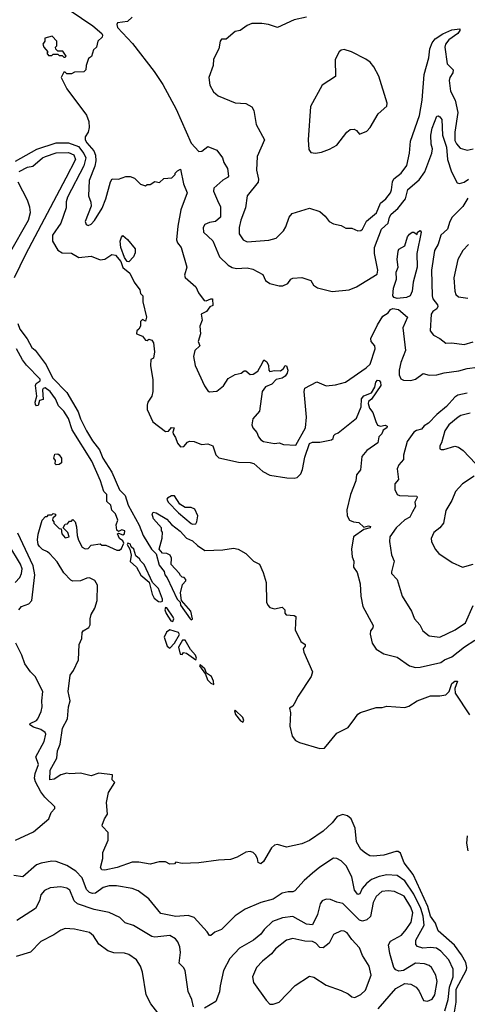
# Model space of a CAD drawing. Extents: x 1468344 to 1613994, y 525695 to 643861.
# Tile 86 of 256: x 1494534 to 1497487, y 613663 to 620157. Entities that reach past the tile are written whole.
import ezdxf

# ---------------------------------------------------------------- set-up
doc = ezdxf.new("R2010")
doc.units = 0

msp = doc.modelspace()

# ---------------------------------------------------------------- linework, layer by layer
at = {"layer": '0CON10XD'}
for points in [[(1494867.6, 620217.6), (1495017.5, 620115), (1495076.7, 620065), (1495080, 620055), (1495078.3, 620041.7), (1495050, 620015), (1495040, 619975), (1495021.7, 619958.3), (1495007, 619913), (1494988.3, 619901.7), (1494972.5, 619855), (1494970, 619825), (1494957, 619813), (1494895, 619810), (1494875, 619800), (1494845, 619800), (1494835, 619810), (1494825, 619810), (1494807.5, 619775), (1494845, 619701.2), (1494975.8, 619525.8), (1494989.7, 619485), (1494992.2, 619445), (1494985, 619415.7), (1494966.9, 619385), (1494966, 619365), (1494976, 619345), (1495022.4, 619292.4), (1495033.2, 619263.2), (1495036.5, 619225), (1495029.7, 619190.3), (1494991.5, 619095), (1494988, 618995), (1495004, 618954), (1495006.6, 618926.6), (1494965.7, 618825), (1494972.1, 618805), (1494985, 618799.6), (1495005, 618808.6), (1495027, 618833), (1495077.5, 618912.5), (1495102.9, 618975), (1495132.6, 619087.4), (1495145, 619106.2), (1495185, 619104), (1495235, 619122.9), (1495263.2, 619123.2), (1495290.8, 619110.8), (1495331.7, 619071.7), (1495365, 619060), (1495375, 619070), (1495395, 619070), (1495425, 619090), (1495457, 619083), (1495485, 619110), (1495537, 619113), (1495560, 619135), (1495560, 619145), (1495575, 619160), (1495595, 619170), (1495615.5, 619075), (1495638, 619015), (1495597.6, 618902.4), (1495577.6, 618795), (1495569.4, 618705), (1495575.7, 618685), (1495598.1, 618655), (1495636, 618525), (1495622, 618472), (1495625.9, 618455.9), (1495696.2, 618395), (1495712.5, 618355), (1495751.2, 618305), (1495765, 618301.4), (1495795, 618315.8), (1495806, 618315), (1495808.7, 618271.3), (1495787.5, 618262.5), (1495767.3, 618232.7), (1495731.9, 618215), (1495737.5, 618175), (1495721.8, 618135), (1495727.5, 618085), (1495710.8, 618035), (1495722.2, 618005), (1495690, 617975), (1495681.1, 617935), (1495692.3, 617875), (1495752.8, 617742.8), (1495775, 617708.8), (1495785, 617702), (1495835, 617707.1), (1495878.5, 617741.5), (1495910.3, 617789.7), (1495955, 617816.9), (1495995.3, 617824.7), (1496015, 617840), (1496025, 617840.6), (1496055, 617815.5), (1496075, 617818.8), (1496105, 617837.8), (1496135, 617894.4), (1496145, 617912.2), (1496165, 617899.6), (1496175.3, 617875), (1496176.7, 617845), (1496185, 617835.6), (1496215, 617843), (1496255, 617839.7), (1496274.5, 617855), (1496285, 617876.2), (1496295, 617873.8), (1496301.8, 617845), (1496297.8, 617825), (1496284.7, 617805), (1496265, 617792.8), (1496225, 617784), (1496197.2, 617752.8), (1496155, 617734.3), (1496133.1, 617705), (1496115.6, 617575), (1496072.7, 617525), (1496066.2, 617485), (1496071.8, 617465), (1496098, 617435), (1496110, 617405), (1496125.8, 617385), (1496143.3, 617375), (1496215, 617361.5), (1496245.6, 617365.6), (1496275, 617355.8), (1496355, 617350.8), (1496419.6, 617465), (1496425.3, 617535), (1496410, 617705), (1496414.5, 617725.5), (1496495, 617769.2), (1496555, 617742.5), (1496618.3, 617748.3), (1496683.2, 617766.8), (1496820.5, 617859.5), (1496845, 617883.8), (1496878.9, 617985), (1496876.5, 618005), (1496853.5, 618035), (1496850, 618055), (1496893.4, 618145), (1496929, 618201), (1496965, 618222.5), (1496979.1, 618245), (1496995, 618251.6), (1497033.3, 618245), (1497091.8, 618195), (1497061, 618125), (1497078.5, 617975), (1497049, 617895), (1497037.9, 617845), (1497038, 617815), (1497048.5, 617788.5), (1497065, 617779.5), (1497115, 617776.4), (1497145, 617785.6), (1497195, 617822.9), (1497235, 617812.5), (1497285, 617814.5), (1497335, 617827.7), (1497429.8, 617840.2)], [(1495276, 620174), (1495245, 620144), (1495180, 620135), (1495174.2, 620125), (1495178.6, 620105), (1495279, 619999), (1495420.4, 619815), (1495479.1, 619729.1), (1495566.1, 619566.1), (1495665, 619342.5), (1495715, 619286.7), (1495735, 619288.8), (1495775, 619320), (1495835, 619296.2), (1495872, 619245), (1495880, 619215), (1495904, 619175), (1495910.8, 619125), (1495905.8, 619115), (1495875, 619097.9), (1495815.6, 619045), (1495813.3, 619025), (1495845, 618949.2), (1495858.5, 618925), (1495858.6, 618855), (1495825, 618825.6), (1495785, 618818.5), (1495754.7, 618805.3), (1495743.3, 618785), (1495746.7, 618755), (1495808.5, 618698.5), (1495852.7, 618592.7), (1495908.6, 618538.6), (1495935, 618521.4), (1495964.6, 618514.6), (1496035, 618520), (1496071.7, 618511.7), (1496138.8, 618475), (1496155.5, 618435.5), (1496185, 618417.5), (1496245, 618401.2), (1496269.3, 618400.7), (1496303, 618417), (1496322.5, 618445), (1496335, 618452.5), (1496395, 618456.7), (1496455, 618437.5), (1496472.5, 618405), (1496497.7, 618387.7), (1496595, 618364.5), (1496706.7, 618375), (1496755, 618394.3), (1496891.4, 618478.6), (1496896.9, 618505), (1496874.6, 618615.4), (1496873.5, 618655), (1496920.8, 618775), (1496965.2, 618814.8), (1496974.3, 618855), (1496985, 618873.8), (1497027.6, 618912.4), (1497080, 618975), (1497095, 619035.6), (1497169.9, 619100.1), (1497207.6, 619152.4), (1497253, 619277), (1497256.5, 619305), (1497248.9, 619335), (1497246.1, 619395), (1497255, 619440.8), (1497285, 619520), (1497295, 619523.3), (1497305, 619516.7), (1497317.9, 619497.9), (1497323, 619395), (1497348.8, 619315), (1497355.2, 619235), (1497383.3, 619153.3), (1497420.9, 619080.9), (1497435, 619075.6), (1497465, 619085.5), (1497495.3, 619104.7)], [(1496425, 620174.3), (1496345, 620156), (1496235, 620104.2), (1496175, 620124.3), (1496131.5, 620131.5), (1496065, 620130.5), (1496035, 620119.2), (1495987.5, 620085), (1495955, 620078.6), (1495895, 620028.8), (1495865, 620028), (1495855.8, 620014.2), (1495848.6, 619965), (1495812.7, 619897.3), (1495810, 619855), (1495782.5, 619775), (1495788, 619725), (1495811.7, 619681.7), (1495843.6, 619653.6), (1495955, 619608.6), (1496025, 619602.9), (1496065, 619582), (1496078.6, 619558.6), (1496094.5, 619465), (1496150, 619365), (1496099.5, 619255), (1496096.7, 619165), (1496109.2, 619105), (1496107.5, 619085), (1496035.6, 618995), (1496024.6, 618915), (1495992.4, 618835), (1495981.5, 618785), (1495981.4, 618745), (1496007.5, 618705), (1496035, 618690.5), (1496177.5, 618702.5), (1496225, 618716), (1496275.3, 618764.7), (1496290.2, 618789.8), (1496311.1, 618855), (1496331.5, 618878.5), (1496445, 618912.9), (1496515, 618891.2), (1496549.7, 618859.7), (1496575, 618826.2), (1496605, 618810.8), (1496655, 618798.8), (1496685, 618781.2), (1496725, 618781.2), (1496765, 618764), (1496784.1, 618765.9), (1496795, 618774), (1496821.7, 618828.3), (1496886.7, 618883.3), (1496914.5, 618945.5), (1496949.7, 618975), (1496979.1, 619015), (1496987.3, 619035), (1496993.2, 619086.8), (1497002.9, 619107.1), (1497050, 619145), (1497087.5, 619195), (1497105.5, 619275.5), (1497113.1, 619355), (1497171.8, 619525), (1497188.4, 619625), (1497201.1, 619795), (1497233.2, 619905), (1497240, 619965), (1497254.2, 620005), (1497275, 620030.7), (1497325, 620064.1), (1497385, 620090.7), (1497436.6, 620096.6), (1497438.1, 620085), (1497424.6, 620065), (1497365.6, 620024.4), (1497343.9, 619995), (1497338, 619975), (1497353.2, 619865), (1497394.5, 619825), (1497391.1, 619805), (1497372.1, 619775), (1497367.3, 619755), (1497375.9, 619685), (1497405.9, 619625), (1497423.5, 619545), (1497404.8, 619415), (1497405, 619360), (1497415, 619337.8), (1497440.1, 619310.1), (1497485, 619296.2), (1497525.9, 619305.9)], [(1494835, 619910), (1494840, 619915), (1494818.3, 619948.3), (1494785, 619950), (1494771.7, 619961.7), (1494770, 619975), (1494780, 619985), (1494780, 620015), (1494748.3, 620048.3), (1494700, 620035), (1494700, 620015), (1494687.5, 619995), (1494693.3, 619975), (1494720, 619945), (1494712.5, 619935), (1494725, 619920), (1494745, 619920), (1494755, 619930), (1494785, 619930), (1494795, 619920), (1494815, 619920), (1494825, 619910), (1494835, 619910)], [(1496485, 619276.7), (1496525, 619283.8), (1496577.7, 619302.3), (1496625, 619330), (1496692.5, 619415), (1496715, 619432.5), (1496740, 619435), (1496756.4, 619426.4), (1496775, 619402.5), (1496825, 619422), (1496846.2, 619445), (1496898.8, 619535), (1496956.1, 619586.1), (1496957.5, 619605), (1496903.8, 619785), (1496871.2, 619845), (1496845.6, 619875.6), (1496816.5, 619896.5), (1496723.8, 619945), (1496675, 619960), (1496655, 619955.8), (1496642, 619945), (1496615.8, 619895), (1496618.3, 619781.7), (1496528.8, 619725), (1496453.3, 619585), (1496436, 619365), (1496440.7, 619300.7), (1496455, 619280), (1496485, 619276.7)], [(1494505.8, 619224.2), (1494648.1, 619301.9), (1494775, 619344.5), (1494855.4, 619345.4), (1494921.1, 619321.1), (1494957.6, 619275), (1494970.4, 619245), (1494957.6, 619192.4), (1494849.3, 618985), (1494840.9, 618955), (1494839.6, 618915), (1494804.7, 618815.3), (1494750, 618735), (1494750.6, 618695), (1494785, 618636.7), (1494815, 618619.2), (1494875.7, 618615.7), (1494925, 618589.2), (1495005, 618596.9), (1495065, 618572.2), (1495095, 618576.9), (1495142.6, 618607.4), (1495165, 618604.5), (1495200.8, 618560.8), (1495215, 618521.2), (1495260.8, 618485), (1495288.6, 618425), (1495326, 618375), (1495330, 618350), (1495346, 618335), (1495346.5, 618295), (1495370, 618195), (1495365, 618167.5), (1495345, 618180), (1495330, 618165), (1495330, 618135), (1495320, 618115), (1495307.5, 618105), (1495303.6, 618083.6), (1495345, 618070), (1495365, 618042.5), (1495375, 618040), (1495385, 618050), (1495405, 618042.5), (1495415.9, 618025.9), (1495423.3, 617965), (1495416.7, 617923.3), (1495400, 617915), (1495397.5, 617875), (1495411.7, 617781.7), (1495411.9, 617705), (1495405.5, 617674.5), (1495380, 617635), (1495374, 617615), (1495374, 617585), (1495412, 617505), (1495495, 617441.2), (1495515, 617442.5), (1495535, 617468), (1495552.5, 617465), (1495543.3, 617436.7), (1495546.2, 617425), (1495561.9, 617401.9), (1495575, 617363.3), (1495595, 617338.8), (1495617.6, 617342.4), (1495640.2, 617369.8), (1495654.1, 617375.9), (1495685, 617374.1), (1495734.4, 617354.4), (1495775, 617359), (1495807.8, 617345), (1495827.7, 617287.7), (1495847.2, 617267.2), (1495977.6, 617237.6), (1496055.2, 617235.2), (1496078.8, 617228.8), (1496137.1, 617177.1), (1496185, 617152.1), (1496295.4, 617135.4), (1496345, 617132.5), (1496365, 617137.5), (1496387.7, 617162.3), (1496399.7, 617190.3), (1496415, 617271.2), (1496445, 617361.4), (1496465, 617369.5), (1496515, 617369.5), (1496590, 617385), (1496602, 617395), (1496606.2, 617415), (1496615, 617423.8), (1496635, 617432), (1496755, 617527.5), (1496786.2, 617603.8), (1496788.4, 617655), (1496805, 617676.4), (1496854.8, 617695.2), (1496876.5, 617733.5), (1496883.4, 617766.6), (1496895, 617778.8), (1496905, 617776.8), (1496913.2, 617765), (1496916.2, 617745), (1496855, 617654.2), (1496835, 617639.2), (1496832.3, 617625), (1496840.8, 617595), (1496864, 617565), (1496883, 617507), (1496895, 617482.5), (1496915, 617476.7), (1496945, 617482), (1496958, 617475), (1496956, 617465), (1496930.8, 617449.2), (1496922.5, 617425), (1496904.2, 617405), (1496895.6, 617365), (1496824.7, 617315.3), (1496791.5, 617275), (1496783, 617187), (1496756, 617154), (1496750.4, 617115), (1496715.5, 617024.5), (1496692.5, 616925), (1496693.3, 616883.3), (1496710, 616855), (1496735, 616844.3), (1496770.6, 616840.6), (1496805, 616809.2), (1496835, 616818.5), (1496848.8, 616815), (1496846.2, 616805), (1496805, 616794.4), (1496735.7, 616745), (1496721.9, 616665), (1496726.5, 616615), (1496738.8, 616585), (1496736.3, 616546.3), (1496761.1, 616511.1), (1496779.1, 616435), (1496783.5, 616355), (1496797.1, 616287.1), (1496865, 616160), (1496864, 616145), (1496847.1, 616125), (1496845.6, 616105), (1496860, 616045), (1496884.5, 616004.5), (1496935, 615973.1), (1497025, 615952.9), (1497105, 615896), (1497145, 615884.5), (1497175, 615885.5), (1497313.2, 615916.8), (1497335.7, 615935), (1497385.7, 615954.3), (1497469.2, 616020.8), (1497536.5, 616065)], [(1494530, 619155), (1494585, 619184.3), (1494620, 619190), (1494684.3, 619245), (1494704.2, 619255), (1494775, 619278.4), (1494855, 619280), (1494890.9, 619265), (1494902.9, 619235), (1494839.3, 619110.7), (1494571.5, 618608.5), (1494497.7, 618455)], [(1494467.4, 618615), (1494591.7, 618835), (1494605.3, 618885), (1494601.2, 618921.2), (1494586.3, 618966.3), (1494524.8, 619085)], [(1497490.5, 618979.5), (1497457.2, 618925), (1497387.9, 618855), (1497371.2, 618825), (1497355.2, 618774.8), (1497311.1, 618735), (1497294.4, 618675), (1497270.6, 618635), (1497251.2, 618505), (1497255.4, 618335), (1497260, 618315), (1497290.8, 618275), (1497292.5, 618265), (1497285, 618250), (1497258.7, 618231.3), (1497247.3, 618215), (1497241.4, 618105), (1497263.8, 618075), (1497306.2, 618055), (1497345, 618022.9), (1497385, 618025.5), (1497465.6, 618014.4), (1497525, 618031.1)], [(1497025, 618317.9), (1497004.5, 618324.5), (1496995.6, 618335), (1496999, 618385), (1497020.7, 618445), (1497018.3, 618491.7), (1497030.6, 618525), (1497023.4, 618575), (1497030.6, 618629.4), (1497036, 618644), (1497075.7, 618664.3), (1497092.2, 618725), (1497105, 618741.2), (1497122.5, 618755), (1497133.9, 618756.1), (1497155, 618740), (1497157.5, 618755), (1497175, 618766.7), (1497183.3, 618755), (1497153.8, 618615), (1497155.2, 618525.2), (1497130, 618425), (1497124, 618365), (1497110.5, 618335), (1497085, 618323.7), (1497025, 618317.9)], [(1495255, 618560), (1495242.7, 618562.7), (1495225, 618587.5), (1495201.5, 618655), (1495196.7, 618695), (1495205, 618723.3), (1495215, 618732.5), (1495245, 618706.2), (1495295.4, 618645), (1495295, 618620), (1495285, 618593.1), (1495255, 618560)], [(1497495.3, 618674.7), (1497457.8, 618635), (1497424.6, 618575), (1497397.3, 618455), (1497403.6, 618365), (1497410.9, 618345), (1497428.5, 618328.5), (1497489.7, 618320.3)], [(1494522.6, 618152.6), (1494534.4, 618115), (1494582.6, 618052.6), (1494613.1, 617995), (1494636.6, 617976.6), (1494709.3, 617879.3), (1494751.3, 617795), (1494845, 617697.5), (1494919.7, 617569.7), (1494934.4, 617525), (1494975, 617445.5), (1495015, 617380), (1495060.7, 617320.7), (1495081.6, 617265), (1495142.6, 617172.6), (1495192.1, 617055), (1495229.4, 617019.4), (1495249.3, 616955), (1495322.4, 616822.4), (1495349.6, 616755), (1495404.1, 616665), (1495433.6, 616633.6), (1495455, 616558.5), (1495486.7, 616516.7), (1495491.6, 616495), (1495506.4, 616476.4), (1495573.2, 616335), (1495592.5, 616315), (1495595, 616294.5), (1495658.8, 616205), (1495665, 616198.8), (1495673.3, 616205), (1495663.8, 616255), (1495600.8, 616325), (1495594.3, 616375.7), (1495608.3, 616431.7), (1495630, 616455), (1495630, 616465), (1495618.3, 616478.3), (1495605, 616480), (1495595, 616490), (1495586.7, 616506.7), (1495533.9, 616563.9), (1495536.2, 616605), (1495526.7, 616625), (1495505, 616636.2), (1495475, 616638.8), (1495453.8, 616665), (1495473, 616737), (1495476.7, 616776.7), (1495470, 616785), (1495470, 616805), (1495416, 616865), (1495408.8, 616895), (1495415, 616908.8), (1495435, 616903.8), (1495505, 616863.3), (1495536.1, 616826.1), (1495592.7, 616782.7), (1495635, 616736.7), (1495675, 616720), (1495708, 616688), (1495755, 616656.2), (1495875, 616660.6), (1495945, 616672.2), (1495976.2, 616665), (1496025, 616636), (1496076.7, 616585), (1496115, 616566), (1496140.3, 616510.3), (1496159.4, 616445), (1496162, 616315), (1496170, 616295), (1496185, 616280), (1496215, 616270), (1496265, 616282.5), (1496282.5, 616265), (1496283, 616243), (1496291.7, 616231.7), (1496345, 616227.5), (1496355, 616220), (1496351.7, 616131.7), (1496387.5, 616055), (1496417.5, 616035), (1496417.5, 616025), (1496403.6, 616006.4), (1496408.8, 615985), (1496466.1, 615856.1), (1496457.5, 615825), (1496370.8, 615695), (1496345, 615644), (1496335, 615628.8), (1496313.3, 615615), (1496319.4, 615585), (1496316.1, 615496.1), (1496331.4, 615431.4), (1496353.7, 615403.7), (1496380, 615390), (1496515, 615349.7), (1496545, 615352), (1496625, 615451.4), (1496701.5, 615488.5), (1496745, 615548), (1496765, 615576.2), (1496781.7, 615588.3), (1496885, 615621.2), (1496925, 615621.2), (1496955, 615630), (1497075, 615620), (1497100.7, 615629.3), (1497155, 615663.3), (1497245, 615697.5), (1497305, 615696.7), (1497345, 615703.3), (1497366.2, 615725), (1497385, 615777.5), (1497405, 615794.2), (1497422.5, 615795), (1497403.8, 615745), (1497406.2, 615715), (1497501.7, 615571.7)], [(1494853.1, 615725), (1494866.5, 615833.5), (1494888.8, 615865), (1494921.2, 615935), (1494926.7, 616035), (1494943.3, 616075), (1494946.7, 616115), (1494952.5, 616125), (1494991.2, 616148.8), (1495000, 616165), (1494998.6, 616205), (1495004.5, 616234.5), (1495029.6, 616275), (1495044, 616326), (1495046.4, 616426.4), (1495028.7, 616458.7), (1494995, 616476), (1494975.9, 616474.1), (1494935, 616456.2), (1494885, 616453.8), (1494870.7, 616460.7), (1494825, 616508.8), (1494780.8, 616580.8), (1494732.9, 616632.9), (1494717.5, 616647.5), (1494685, 616662.9), (1494665, 616682.5), (1494655.7, 616695), (1494650.6, 616725), (1494655.9, 616764.1), (1494683.3, 616855), (1494705, 616880), (1494715, 616880), (1494725, 616890), (1494745, 616890), (1494755, 616900), (1494770, 616895), (1494770, 616885), (1494751.7, 616868.3), (1494750, 616855), (1494760, 616845), (1494760, 616835), (1494795, 616800), (1494808.3, 616798.3), (1494812.5, 616765), (1494835, 616740), (1494860, 616745), (1494852.5, 616775), (1494820, 616805), (1494835, 616830), (1494848.3, 616831.7), (1494861.7, 616848.3), (1494875, 616850), (1494885, 616860), (1494900, 616845), (1494908.3, 616811.7), (1494912.5, 616755), (1494923, 616723), (1494947, 616677), (1494965, 616667.5), (1494985, 616670), (1495005, 616690), (1495065, 616700), (1495075, 616690), (1495101.7, 616691.7), (1495175, 616657.5), (1495191.7, 616658.3), (1495205, 616670), (1495220, 616705), (1495215, 616720), (1495192.5, 616735), (1495180, 616765), (1495185, 616770), (1495215, 616758.8), (1495225, 616765.7), (1495227.5, 616785), (1495207.8, 616792.2), (1495185, 616780), (1495175, 616790), (1495171.4, 616825), (1495182.1, 616855), (1495165, 616898.5), (1495142, 616922), (1495135, 616954.5), (1495107.9, 616977.9), (1495109.6, 617025), (1495088, 617045), (1495066.4, 617115), (1495009.6, 617245), (1494881, 617451), (1494855, 617526.6), (1494825.1, 617575.1), (1494789.7, 617609.7), (1494770.7, 617655), (1494735.2, 617705), (1494702.1, 617727.9), (1494687.9, 617725), (1494683.8, 617715), (1494689.1, 617650.9), (1494664.6, 617645.4), (1494655, 617612.9), (1494645, 617610.6), (1494637.8, 617617.8), (1494635.4, 617635), (1494646.6, 617673.4), (1494638.2, 617745), (1494643.1, 617756.9), (1494669.3, 617775), (1494668.2, 617785), (1494578.4, 617878.4), (1494553, 617913), (1494512.4, 617985)], [(1497429.8, 617840.2), (1497485, 617856.9), (1497555, 617865.6)], [(1497486.8, 617693.2), (1497425, 617679.1), (1497405, 617667.8), (1497349.6, 617605), (1497286.3, 617553.7), (1497231.5, 617495), (1497201.7, 617478.3), (1497184.8, 617455.2), (1497152.4, 617447.6), (1497135, 617436.2), (1497089.1, 617375), (1497065.6, 617285), (1497065.6, 617255), (1497035, 617220), (1497024.3, 617195), (1497032.5, 617125), (1497009.2, 617095), (1497007.7, 617057.7), (1497023.3, 617025), (1497038.8, 617018.8), (1497153.6, 617013.6), (1497155.8, 617005), (1497141.1, 616975), (1497144.2, 616945), (1497125, 616910), (1497107.1, 616875), (1497075, 616858.8), (1497017.5, 616805), (1496976, 616745), (1496972.5, 616715), (1496986.9, 616626.9), (1497004.4, 616585), (1496985.6, 616515), (1496987.5, 616505), (1497023.6, 616463.6), (1497058.1, 616355), (1497118.1, 616255), (1497138.1, 616205), (1497174.2, 616165), (1497194, 616125), (1497235, 616094), (1497305, 616084.3), (1497407.6, 616132.4), (1497475, 616179.2), (1497526.2, 616293.8)], [(1497505, 617562.2), (1497445, 617546), (1497425.7, 617534.3), (1497365.5, 617485), (1497339.4, 617445), (1497317.5, 617365), (1497306, 617345), (1497306.1, 617326.1), (1497315, 617320.8), (1497332.7, 617322.7), (1497405, 617344.2), (1497428.3, 617338.3), (1497458.8, 617315), (1497540, 617230)], [(1494775, 617220), (1494768.3, 617228.3), (1494769.3, 617249.3), (1494760, 617265), (1494765, 617290), (1494785, 617292.5), (1494795, 617287.5), (1494810, 617265), (1494810, 617235), (1494795, 617222.5), (1494775, 617220)], [(1497531.4, 617145), (1497455, 617095.6), (1497409.1, 617045), (1497384.4, 616985), (1497345, 616918.8), (1497328.6, 616835), (1497305, 616806), (1497266, 616775), (1497248.8, 616735), (1497251.2, 616715), (1497274.5, 616664.5), (1497298.8, 616635), (1497385.8, 616575.8), (1497456.1, 616546.1), (1497525, 616566.5)], [(1495675, 616828.4), (1495695, 616831.1), (1495703.6, 616845), (1495708.4, 616885), (1495689.3, 616929.3), (1495665, 616939.4), (1495625, 616940.2), (1495590.7, 616960.7), (1495555, 617017.3), (1495535, 617017.2), (1495509.3, 617000.7), (1495505.4, 616994.6), (1495513.3, 616975), (1495581.6, 616905), (1495665, 616834.7), (1495675, 616828.4)], [(1494527.5, 616265), (1494545, 616285.6), (1494595, 616304.4), (1494614.6, 616325.4), (1494634.2, 616495.8), (1494623.5, 616555), (1494521.1, 616771.1)], [(1494505.2, 616444.8), (1494535, 616478.2), (1494546.4, 616505), (1494549.4, 616535), (1494538.6, 616565), (1494462.3, 616692.3)], [(1495465, 616316.7), (1495475, 616321.2), (1495475.2, 616335), (1495448.7, 616405), (1495409.1, 616445), (1495355, 616564), (1495332.9, 616585), (1495325, 616601.4), (1495300.3, 616620.3), (1495286.5, 616665), (1495269.2, 616679.2), (1495265, 616698), (1495247.5, 616705), (1495242.5, 616695), (1495261.2, 616665), (1495270, 616625), (1495263, 616583), (1495305, 616546.2), (1495332.9, 616492.9), (1495387.8, 616447.8), (1495407.9, 616367.9), (1495422.1, 616342.1), (1495450.2, 616320.2), (1495465, 616316.7)], [(1495545, 616186.7), (1495551, 616205), (1495546.4, 616215), (1495505, 616278.1), (1495495, 616280), (1495490.6, 616265), (1495499.4, 616239.4), (1495531.8, 616191.8), (1495545, 616186.7)], [(1495525, 616012.5), (1495555.7, 616044.3), (1495589.1, 616100.9), (1495582.5, 616115), (1495525, 616133.3), (1495502.7, 616117.3), (1495486.7, 616085), (1495507.5, 616025), (1495525, 616012.5)], [(1494506.4, 614745), (1494625, 614800.8), (1494725.3, 614885), (1494742.4, 614927.6), (1494765.6, 614955), (1494765.6, 614965), (1494699.6, 615029.6), (1494673.4, 615065), (1494639.1, 615129.1), (1494631.7, 615155), (1494635.2, 615185), (1494657.4, 615245), (1494641.4, 615295), (1494695.4, 615395), (1494707.5, 615445), (1494702.5, 615455), (1494673.3, 615475), (1494625, 615490.5), (1494601.8, 615505), (1494603.3, 615515), (1494644.4, 615535), (1494653.1, 615545), (1494675.7, 615594.3), (1494683.2, 615625), (1494680.5, 615665), (1494687.5, 615725), (1494636.2, 615825), (1494605, 615856.2), (1494568.7, 615908.7), (1494549.2, 615965), (1494509.2, 616045)], [(1495695, 615933.8), (1495700, 615945), (1495694.7, 615965), (1495661.8, 616001.8), (1495625.7, 616065), (1495608.6, 616065), (1495582.7, 616017.3), (1495593, 615973), (1495605, 615970), (1495615, 615982.5), (1495635, 615978), (1495695, 615933.8)], [(1495815, 615772), (1495813.2, 615795), (1495799.2, 615825), (1495766.9, 615846.9), (1495755, 615875.5), (1495725, 615902.5), (1495721.2, 615895), (1495759.5, 615839.5), (1495773.8, 615803.8), (1495795, 615780.8), (1495815, 615772)], [(1497398, 613585), (1497414.1, 613675.9), (1497412.4, 613762.4), (1497480.5, 613889.5), (1497483.9, 613905), (1497477.4, 613937.4), (1497448.8, 613988.8), (1497401.8, 614051.8), (1497295, 614146.9), (1497276.9, 614196.9), (1497244.6, 614245), (1497227.3, 614307.3), (1497129.9, 614519.9), (1497070.3, 614595), (1497045, 614659.2), (1497029.7, 614669.7), (1497015, 614671.4), (1496935, 614647.1), (1496865, 614640.8), (1496843, 614643), (1496815, 614658.8), (1496785, 614683.8), (1496755, 614733.3), (1496746.9, 614825), (1496721.4, 614885), (1496696.7, 614906.7), (1496665, 614914.4), (1496627.6, 614902.4), (1496595, 614860), (1496536.2, 614805), (1496445, 614744), (1496395, 614720), (1496295, 614700), (1496235, 614716.2), (1496215, 614713.3), (1496195, 614693.8), (1496141.4, 614605), (1496125, 614590), (1496108, 614598), (1496103.3, 614623.3), (1496089.3, 614649.3), (1496073.6, 614663.6), (1496055, 614670), (1496025, 614666.2), (1495967.7, 614632.3), (1495925, 614618.8), (1495845, 614614.2), (1495715, 614595.8), (1495605, 614591.2), (1495565, 614600), (1495555, 614590), (1495525, 614587.5), (1495495, 614603.3), (1495455, 614603.3), (1495395, 614587.5), (1495320.5, 614600.5), (1495275, 614599.4), (1495177.5, 614565), (1495095, 614546.7), (1495075, 614550), (1495066.7, 614565), (1495082.5, 614625), (1495082.5, 614665), (1495117.5, 614745), (1495117.5, 614795), (1495080, 614835), (1495077.5, 614845), (1495093, 614887), (1495113, 614917), (1495107, 614993), (1495120.7, 615059.3), (1495162.5, 615125), (1495143.6, 615143.6), (1495146, 615176), (1495055, 615187.5), (1495005, 615170), (1494935, 615186.7), (1494865, 615182.5), (1494845, 615187.5), (1494805, 615176.7), (1494761.7, 615148.3), (1494733.8, 615143.8), (1494735, 615207.5), (1494778.8, 615285), (1494784.4, 615335), (1494801.3, 615378.7), (1494816, 615484), (1494850, 615545), (1494856.9, 615625), (1494866.9, 615665), (1494853.1, 615725)], [(1496005, 615523.2), (1496013.1, 615535), (1496006.7, 615555), (1495955, 615602), (1495951.3, 615598.7), (1495957.8, 615575), (1495991.6, 615531.6), (1496005, 615523.2)], [(1497486.9, 614773.1), (1497480.6, 614725), (1497490.5, 614675)], [(1497245, 614036.8), (1497192.5, 614032.5), (1497158, 614045), (1497147.6, 614057.6), (1497148.2, 614085), (1497201.2, 614185), (1497196.4, 614245), (1497179.6, 614295), (1497135, 614388.2), (1497075, 614477.8), (1497025, 614512.3), (1496955, 614515.7), (1496905, 614506.1), (1496855, 614486.3), (1496820.9, 614459.1), (1496793.8, 614426.2), (1496778.3, 614391.7), (1496765, 614386.2), (1496741.8, 614415), (1496724.1, 614504.1), (1496687.8, 614575), (1496655, 614610), (1496625, 614624.3), (1496605, 614625.7), (1496515, 614567.3), (1496465, 614527.1), (1496410.1, 614479.9), (1496349.8, 614410.2), (1496335, 614403.5), (1496304.5, 614404.5), (1496264.7, 614395.3), (1496205, 614356.9), (1496125, 614334.6), (1496020.9, 614289.1), (1495955, 614247.1), (1495865, 614155.8), (1495820.5, 614139.5), (1495795, 614117.5), (1495785, 614117.5), (1495771.3, 614141.3), (1495685.3, 614235.3), (1495645, 614247.7), (1495565, 614241.8), (1495465, 614262.5), (1495385, 614358.6), (1495315, 614410.8), (1495276.6, 614426.6), (1495173.3, 614443.3), (1495125, 614443.7), (1495085, 614433.5), (1495035, 614395.3), (1495015, 614393.7), (1494995, 614400.3), (1494975, 614418.9), (1494947.2, 614497.2), (1494905, 614540.4), (1494845, 614578.7), (1494775, 614604.8), (1494745, 614607.5), (1494675, 614593.8), (1494645, 614582.1), (1494555, 614504.5), (1494495, 614512.1)], [(1495680, 613645), (1495670, 613695), (1495646.1, 613746.1), (1495626, 613885), (1495615.5, 613905), (1495586.7, 613935), (1495595.5, 614005), (1495591.1, 614041.1), (1495577.1, 614075), (1495561.4, 614095), (1495525, 614115.5), (1495425.6, 614105.6), (1495405, 614110), (1495285, 614183.5), (1495230.4, 614200.4), (1495194, 614235), (1495125, 614267.8), (1495025, 614288.4), (1494915, 614325.3), (1494892.5, 614345), (1494865, 614415.7), (1494845, 614428.6), (1494805, 614436.7), (1494735, 614431.1), (1494696.6, 614413.4), (1494674.4, 614385), (1494664.4, 614345), (1494638, 614295), (1494515, 614215.7)], [(1496897.8, 613632.2), (1497015, 613767.5), (1497075, 613800), (1497114.6, 613794.6), (1497150, 613775), (1497169.8, 613749.8), (1497197.7, 613687.7), (1497225, 613684.4), (1497255, 613695.8), (1497271.8, 613725), (1497287.8, 613812.2), (1497278.5, 613855), (1497249.6, 613905), (1497235, 613917.7), (1497205, 613929.7), (1497145, 613933.9), (1497065, 613884.7), (1497035, 613881.6), (1497015, 613889.6), (1497002.1, 613905), (1496975, 613997.5), (1496967.5, 614055), (1496980.5, 614079.5), (1497051.8, 614118.2), (1497084.1, 614155), (1497116.9, 614205), (1497126.8, 614265), (1497115, 614304.4), (1497070.4, 614375), (1497005.7, 614405.7), (1496965, 614412.1), (1496923, 614407), (1496886.3, 614373.7), (1496866.3, 614335), (1496847.1, 614242.9), (1496825, 614219.1), (1496795, 614212.1), (1496775, 614217.5), (1496665, 614327.7), (1496625.3, 614335.3), (1496585, 614353.3), (1496555, 614355.7), (1496530, 614345), (1496515.6, 614325), (1496499.5, 614255), (1496465, 614186.2), (1496425, 614191.8), (1496335, 614241.2), (1496267.4, 614232.6), (1496202, 614208), (1496146.7, 614155), (1496124.4, 614125), (1496075.3, 614084.7), (1495985, 614033.3), (1495919.6, 613965), (1495878.5, 613885), (1495855.8, 613785), (1495852.5, 613745), (1495828.5, 613681.5), (1495752.3, 613637.7)], [(1495445, 613606.2), (1495398, 613665), (1495368.6, 613725), (1495343.3, 613875), (1495330.5, 613915), (1495305, 613957.1), (1495255, 613991.9), (1495225, 613999.4), (1495155, 614001.9), (1495115, 614014.3), (1495055, 614060), (1495020, 614115), (1494995.3, 614135.3), (1494895, 614158.8), (1494835, 614162.2), (1494805, 614151.1), (1494759.8, 614120.2), (1494672.6, 614077.4), (1494605, 614006.9), (1494511.2, 613978.8)], [(1496205, 613664), (1496245, 613676.7), (1496352.3, 613787.7), (1496445, 613848.9), (1496475, 613842.2), (1496555, 613788.2), (1496653.7, 613753.7), (1496701.2, 613731.2), (1496725, 613711.9), (1496745, 613708.1), (1496785, 613726.9), (1496814.3, 613755), (1496853.5, 613855), (1496840, 613915), (1496795.4, 613985.4), (1496774.6, 614034.6), (1496725, 614089.5), (1496695, 614133.1), (1496675, 614145.6), (1496653.6, 614146.4), (1496605, 614122.9), (1496575, 614066.9), (1496535, 614035.7), (1496515, 614037.5), (1496487.8, 614065), (1496466.6, 614076.6), (1496415, 614079.8), (1496335, 614096.2), (1496294.3, 614085.7), (1496221.5, 614028.5), (1496195, 613996.2), (1496135, 613947.1), (1496095.4, 613904.6), (1496068.9, 613845), (1496075.6, 613805.6), (1496159.5, 613689.5), (1496184.1, 613664.1), (1496205, 613664)], [(1497339.4, 613620.6), (1497360.5, 613695), (1497370, 613775), (1497393.3, 613845), (1497393.2, 613895), (1497365, 613955.5), (1497312.6, 614012.6), (1497283.2, 614033.2), (1497245, 614036.8)]]:
    msp.add_lwpolyline(points, dxfattribs=at)

doc.saveas('drawing.dxf')
